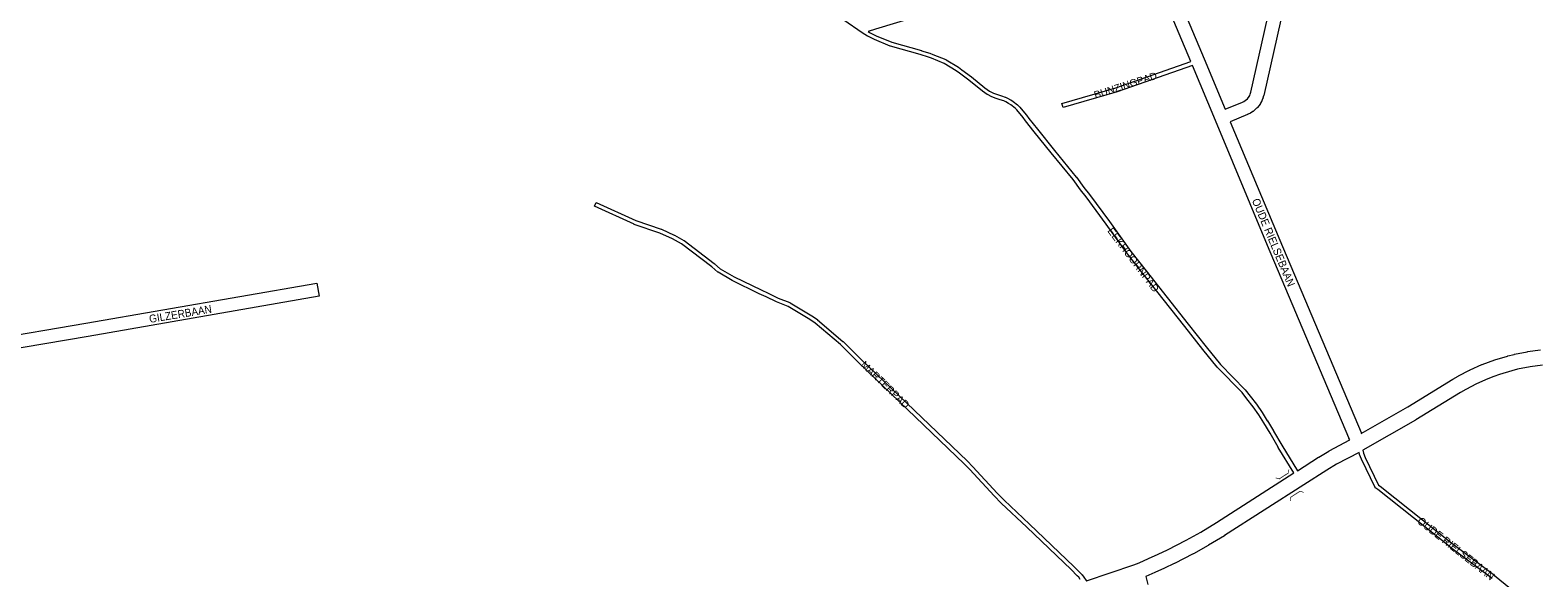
# Model space of a CAD drawing. Header units: metres. Extents: x 123819 to 142731, y 393440 to 405763.
# Tile 5 of 256: x 127330 to 128807, y 395873 to 396409. Entities that reach past the tile are written whole.
import ezdxf
from ezdxf.enums import TextEntityAlignment as Align

# ---------------------------------------------------------------- set-up
doc = ezdxf.new("R2010")
doc.units = ezdxf.units.M
doc.header["$MEASUREMENT"] = 0
for name, color, linetype, lineweight in [('gs-anno-wegen algemeen tekst', 7, 'Continuous', 0), ('gs-knt-aanvullende hoofdweg', 7, 'Continuous', 0), ('gs-knt-paden', 7, 'Continuous', 0), ('gs-knt-wegen algemeen', 7, 'Continuous', 0), ('gs-symb-viaduct', 7, 'Continuous', 0)]:
    doc.layers.add(name, color=color, linetype=linetype, lineweight=lineweight)
doc.styles.add('1.25mm', font='arial.ttf', dxfattribs={"height": 0.002})
doc.styles.add('Style-Arial', font='arial.ttf')

# ---------------------------------------------------------------- blocks, each defined once
blk = doc.blocks.new('gg0-viaduct_110')
at = {"layer": 'gs-symb-viaduct', "linetype": 'Continuous', "extrusion": (0, 0, -1)}
blk.add_hatch(color=7, dxfattribs=at).paths.add_polyline_path([(-5.58, -1.69), (-5.8, -1.4), (-4, 0), (4, 0), (5.8, -1.4), (5.58, -1.69), (3.87, -0.37), (-3.87, -0.37)])
blk = doc.blocks.new('gg0-viaduct_111')
at = {"layer": 'gs-symb-viaduct', "linetype": 'Continuous', "extrusion": (0, 0, -1)}
blk.add_hatch(color=7, dxfattribs=at).paths.add_polyline_path([(-5.58, -1.69), (-5.8, -1.4), (-4, 0), (4, 0), (5.8, -1.4), (5.58, -1.69), (3.87, -0.37), (-3.87, -0.37)])

msp = doc.modelspace()

# ---------------------------------------------------------------- linework, layer by layer
at = {"layer": 'gs-knt-aanvullende hoofdweg', "color": 7, "linetype": 'Continuous', "flags": 128}
for points in [[(128633.9, 396014.3), (128679.4, 396040.5), (128723.4, 396067.5), (128723.5, 396067.6), (128728.8, 396070.6), (128729.1, 396070.8), (128739.9, 396076.4), (128740.1, 396076.5), (128740.4, 396076.6), (128752, 396081.8), (128752.3, 396081.9), (128758.3, 396084.2), (128758.5, 396084.3), (128764.5, 396086.4), (128764.8, 396086.5), (128777, 396090.2), (128777.4, 396090.3), (128783.5, 396091.8), (128783.9, 396091.9), (128796.4, 396094.4), (128796.6, 396094.4), (128796.8, 396094.5), (128809.4, 396096.2)], [(128811.3, 396081.3), (128799.1, 396079.6), (128787, 396077.2), (128781.2, 396075.7), (128769.3, 396072.2), (128763.6, 396070.2), (128757.9, 396068), (128746.7, 396063), (128736.1, 396057.5), (128731.1, 396054.6), (128687.2, 396027.6), (128687, 396027.5), (128635.4, 395997.9)], [(128571.3, 395977.9), (128592, 395991.1), (128592.2, 395991.2), (128602, 395997.1), (128602.1, 395997.2), (128602.3, 395997.3), (128622.5, 396008)], [(128631.7, 395995.9), (128609.5, 395984.2), (128600, 395978.4), (128577.6, 395964.1), (128500, 395914.4), (128499.8, 395914.2), (128484.2, 395904.9), (128484, 395904.8), (128469.5, 395896.7), (128469.2, 395896.5), (128450.8, 395887.1), (128450.6, 395887), (128441.3, 395882.5), (128441.1, 395882.5), (128431.7, 395878.2), (128431.6, 395878.2), (128422.8, 395874.4)], [(128364.6, 395870.1), (128364.9, 395870.2), (128411, 395885.7), (128416.2, 395887.9), (128425.6, 395891.9), (128434.9, 395896.1), (128444, 395900.5), (128462.3, 395909.9), (128476.6, 395917.8), (128492, 395927.1), (128567.9, 395975.7)]]:
    msp.add_lwpolyline(points, dxfattribs=at)
at = {"layer": 'gs-knt-paden', "color": 7, "linetype": 'Continuous', "flags": 128}
for points in [[(128418.6, 396493.5), (128369.2, 396477.8), (128216.4, 396427.7), (128216.4, 396427.7), (128158.1, 396410.3), (128158.1, 396410.3), (128158.1, 396410.3), (128150.9, 396407.8)], [(128567.9, 395975.7), (128552.5, 396000.8), (128552.4, 396000.9), (128544.6, 396014.7), (128538.4, 396024.8), (128533.4, 396032.7), (128528, 396040.6), (128521.9, 396048.3), (128521.9, 396048.3), (128517.1, 396054.5), (128492.9, 396079.1), (128492.9, 396079.2), (128492.8, 396079.2), (128478.7, 396096.6), (128478.7, 396096.6), (128461, 396119.1), (128420, 396171.1), (128404.9, 396190.1), (128404.9, 396190.2), (128404.9, 396190.2), (128383.9, 396219.4), (128364.4, 396245.9), (128358.8, 396252.8), (128358.8, 396252.9), (128358.8, 396252.9), (128351.7, 396262.9), (128330.2, 396289), (128330.2, 396289), (128313.6, 396309.8), (128305.1, 396320.4), (128305.1, 396320.4), (128305, 396320.4), (128302.7, 396323.7), (128296.6, 396331.1), (128294.8, 396332.9), (128290.7, 396336.1), (128288.5, 396337.5), (128285.7, 396339), (128283.7, 396339.9), (128280.3, 396341.1), (128276.3, 396342.4), (128276.2, 396342.4), (128276.2, 396342.4), (128272.1, 396343.9), (128272.1, 396343.9), (128272, 396344), (128271.9, 396344), (128267.9, 396346.1), (128267.8, 396346.1), (128267.7, 396346.2), (128267.6, 396346.2), (128263, 396349.4), (128262.9, 396349.4), (128262.8, 396349.5), (128249.6, 396360.2), (128240.4, 396367.2), (128237.2, 396369.4), (128225.4, 396376.6), (128212.9, 396381.7), (128209.9, 396382.7), (128201.9, 396385.3), (128172.8, 396393.5), (128172.7, 396393.5), (128172.7, 396393.6), (128172.6, 396393.6), (128157.1, 396400), (128157, 396400), (128157, 396400.1), (128150.5, 396403.4), (128150.5, 396403.4), (128150.4, 396403.4), (128145.2, 396406.6), (128145.1, 396406.6), (128145.1, 396406.6), (128145, 396406.6), (128127, 396419.1)], [(128150.9, 396407.8), (128152.4, 396406.9), (128158.7, 396403.7), (128174, 396397.3), (128203.1, 396389.2), (128203.1, 396389.1), (128211.2, 396386.5), (128211.2, 396386.5), (128214.3, 396385.5), (128214.4, 396385.4), (128227.1, 396380.3), (128227.1, 396380.2), (128227.2, 396380.2), (128227.3, 396380.2), (128227.3, 396380.1), (128239.4, 396372.8), (128239.4, 396372.8), (128239.5, 396372.8), (128242.7, 396370.5), (128242.8, 396370.4), (128252.1, 396363.4), (128252.2, 396363.4), (128265.3, 396352.7), (128269.8, 396349.6), (128273.6, 396347.6), (128277.5, 396346.2), (128281.5, 396345), (128281.6, 396344.9), (128281.6, 396344.9), (128285.2, 396343.6), (128285.2, 396343.6), (128285.3, 396343.6), (128287.4, 396342.6), (128287.4, 396342.6), (128287.5, 396342.6), (128290.4, 396341.1), (128290.5, 396341), (128290.6, 396341), (128290.6, 396341), (128293, 396339.4), (128293, 396339.4), (128293.1, 396339.3), (128297.3, 396336), (128297.4, 396335.9), (128297.5, 396335.9), (128299.5, 396333.9), (128299.5, 396333.9), (128299.6, 396333.8), (128299.6, 396333.8), (128305.8, 396326.2), (128305.9, 396326.2), (128305.9, 396326.1), (128308.3, 396322.8), (128316.8, 396312.3), (128316.8, 396312.3), (128333.3, 396291.5), (128354.8, 396265.4), (128354.9, 396265.3), (128354.9, 396265.3), (128362, 396255.3), (128367.6, 396248.4), (128367.6, 396248.3), (128387.2, 396221.8), (128387.2, 396221.8), (128408.1, 396192.6), (128423.2, 396173.6), (128464.2, 396121.5), (128481.9, 396099.1), (128495.9, 396081.9), (128520, 396057.2), (128520.1, 396057.1), (128520.1, 396057.1), (128520.2, 396057), (128525, 396050.8), (128531.1, 396043), (128531.2, 396043), (128531.2, 396042.9), (128536.7, 396035), (128536.8, 396034.9), (128541.8, 396026.9), (128541.9, 396026.9), (128548, 396016.8), (128548, 396016.7), (128555.9, 396002.9), (128571.3, 395977.9)], [(128468.6, 396374.7), (128394.9, 396348.9), (128394.9, 396348.9), (128394.8, 396348.9), (128341.9, 396333.5)], [(128635.4, 395997.9), (128636, 395995), (128637.8, 395990.8), (128650.7, 395963.8), (128652.2, 395962.8), (128652.3, 395962.7), (128652.4, 395962.7), (128722.4, 395907), (128764.3, 395875.6), (128764.4, 395875.5), (128794, 395851.2)], [(128761.9, 395872.4), (128720, 395903.8), (128719.9, 395903.9), (128650, 395959.5), (128648, 395960.7), (128647.9, 395960.8), (128647.9, 395960.8), (128647.8, 395960.9), (128647.7, 395961), (128647.7, 395961), (128647.6, 395961.1), (128647.5, 395961.2), (128647.5, 395961.2), (128647.4, 395961.3), (128647.4, 395961.4), (128647.3, 395961.5), (128647.3, 395961.5), (128634.1, 395989.1), (128634.1, 395989.2), (128634.1, 395989.2), (128632.2, 395993.7), (128632.2, 395993.7), (128632.2, 395993.8), (128632.1, 395993.9), (128632.1, 395994), (128631.7, 395995.9)], [(128422.8, 395874.4), (128424.7, 395866.6)]]:
    msp.add_lwpolyline(points, dxfattribs=at)
for points in [[(128341.9, 396333.5, -0.390624), (128341.9, 396333.5), (128340.7, 396337.3, -0.384462), (128340.7, 396337.4), (128393.6, 396352.7), (128467, 396378.4)], [(128358.7, 395871.3), (128357.2, 395873.6), (128355.7, 395875), (128355.6, 395875.1), (128349.7, 395881.2), (128306.2, 395922.8), (128281.2, 395946.1), (128281.2, 395946.1), (128281.2, 395946.1), (128274.3, 395953.2), (128274.3, 395953.3), (128250.6, 395979), (128245, 395984.8), (128141.7, 396083.6), (128141.7, 396083.6), (128123.7, 396101.5), (128098.9, 396122.5), (128093.7, 396126.1), (128072.6, 396138.8), (128061.3, 396143.1), (128061.2, 396143.1), (128061.1, 396143.1), (128051.2, 396148), (128044.3, 396151.2), (128044.3, 396151.2), (128017.8, 396164.1), (128017.7, 396164.1), (128017.6, 396164.2), (128003.9, 396172.2), (128003.8, 396172.3), (128003.8, 396172.3), (128003.7, 396172.4), (128003.6, 396172.4), (127997.7, 396177.4), (127968.3, 396200), (127959.3, 396205), (127946.9, 396210.6), (127921.9, 396219.1), (127921.8, 396219.1), (127921.8, 396219.1), (127921.7, 396219.2), (127883, 396236.8, -0.384191), (127883, 396236.8), (127884.7, 396240.4, -0.390298), (127884.7, 396240.5), (127923.3, 396222.9), (127948.3, 396214.4), (127948.4, 396214.3), (127948.5, 396214.3), (127961, 396208.6), (127961.1, 396208.6), (127961.2, 396208.6), (127970.4, 396203.4), (127970.5, 396203.4), (127970.6, 396203.3), (127970.6, 396203.3), (128000.2, 396180.6), (128000.3, 396180.6), (128000.3, 396180.5), (128006.1, 396175.6), (128019.6, 396167.7), (128046, 396154.9), (128053, 396151.6), (128053, 396151.6), (128062.8, 396146.8), (128074.2, 396142.5), (128074.2, 396142.5), (128074.3, 396142.5), (128074.4, 396142.4), (128074.5, 396142.4), (128095.8, 396129.5), (128095.9, 396129.5), (128095.9, 396129.5), (128101.3, 396125.8), (128101.3, 396125.7), (128101.4, 396125.7), (128126.3, 396104.5), (128126.4, 396104.5), (128126.5, 396104.4), (128144.5, 396086.5), (128247.8, 395987.7), (128247.8, 395987.6), (128253.5, 395981.8), (128253.6, 395981.8), (128277.2, 395956), (128284, 395949), (128308.9, 395925.7), (128308.9, 395925.7), (128352.5, 395884.1), (128352.5, 395884), (128358.5, 395877.9), (128360.1, 395876.4), (128360.1, 395876.3), (128360.2, 395876.2), (128360.3, 395876.2), (128360.3, 395876.1), (128360.4, 395876), (128362, 395873.6), (128364.5, 395870.3)]]:
    msp.add_lwpolyline(points, format="xyb", dxfattribs=at)
at = {"layer": 'gs-knt-wegen algemeen', "color": 7, "linetype": 'Continuous', "flags": 128}
for points in [[(128270.3, 396734.1), (128311.7, 396690.6), (128311.8, 396690.4), (128330, 396669.8), (128330.1, 396669.6), (128330.2, 396669.5), (128343.4, 396652.8), (128343.6, 396652.6), (128387, 396592.8), (128387.2, 396592.6), (128387.4, 396592.3), (128396.7, 396576.6), (128396.8, 396576.4), (128396.9, 396576.2), (128397, 396576), (128400.7, 396568.1), (128400.7, 396568.1), (128408.5, 396550.9), (128408.6, 396550.8), (128430, 396499.9), (128480, 396381.2), (128480, 396381.2), (128500.6, 396331.7)], [(128500.6, 396331.7), (128517.4, 396338.6), (128518.7, 396339.3), (128520.2, 396340.2), (128522.3, 396342), (128524, 396344.3), (128524.6, 396345.3), (128525.1, 396346.5), (128525.6, 396348.4), (128601.4, 396684.8)], [(128614.5, 396684), (128538.3, 396345.3), (128538.2, 396345.1), (128538.2, 396344.9), (128537.5, 396342.5), (128537.4, 396342.3), (128537.3, 396342.1), (128537.2, 396341.8), (128536.4, 396340), (128536.4, 396339.8), (128536.3, 396339.6), (128536.2, 396339.4), (128535.2, 396337.6), (128535.1, 396337.4), (128535, 396337.2), (128534.8, 396337), (128534.7, 396336.8), (128532.3, 396333.6), (128532.1, 396333.4), (128531.9, 396333.2), (128531.8, 396333), (128531.6, 396332.9), (128531.4, 396332.7), (128528.4, 396330), (128528.2, 396329.9), (128528, 396329.7), (128527.8, 396329.5), (128527.5, 396329.4), (128525.3, 396328), (128525.1, 396327.9), (128524.9, 396327.8), (128524.7, 396327.7), (128522.8, 396326.8), (128522.7, 396326.7), (128522.5, 396326.7), (128505.6, 396319.6)], [(128467, 396378.4), (128418.6, 396493.5)], [(128622.5, 396008), (128621.7, 396009.8), (128621.6, 396010), (128542.1, 396198.4), (128542, 396198.4), (128491, 396320.6), (128491, 396320.7), (128468.6, 396374.7)], [(128505.6, 396319.6), (128554.1, 396203.5), (128633.6, 396015.2), (128633.9, 396014.3)]]:
    msp.add_lwpolyline(points, dxfattribs=at)
msp.add_lwpolyline([(127191.2, 396089.1), (127192.5, 396089.5), (127192.8, 396089.6), (127193, 396089.6), (127193.3, 396089.7), (127384.8, 396122.2), (127611.1, 396161.5, -0.371768), (127611.1, 396161.5), (127613.3, 396148.7, -0.371771), (127613.3, 396148.7), (127387, 396109.3), (127387, 396109.3), (127195.9, 396076.9), (127195.5, 396076.8), (127198, 396069.5), (127198.1, 396069.2), (127208.7, 396034), (127208.8, 396033.7), (127213.5, 396014.7), (127224.1, 395982.4), (127224.2, 395982.1), (127316.9, 395651.1), (127340.3, 395573.6)], format="xyb", dxfattribs=at)

# ---------------------------------------------------------------- block references
at = {"layer": 'gs-symb-viaduct', "color": 7, "linetype": 'Continuous', "extrusion": (0, 0, -1), "yscale": 2.02331084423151}
for name, p, xscale, zscale, rotation in [('gg0-viaduct_111', (-128558.2, 395972.5), 1.36093757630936, 1.36093757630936, 147.002294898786), ('gg0-viaduct_110', (-128569.1, 395955.2), 1.360937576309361, 1.360937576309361, 327.002294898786)]:
    msp.add_blockref(name, p, dxfattribs=dict(at, xscale=xscale, zscale=zscale, rotation=rotation))

# ---------------------------------------------------------------- texts
at = {"layer": 'gs-anno-wegen algemeen tekst', "color": 7, "style": 'Style-Arial'}
for s, rotation, p in [('BUNZINGPAD', 17.8001, (128402.9, 396355.3)), ('MARTERPAD', 315.9408, (128167.6, 396062.1))]:
    msp.add_text(s, height=7, rotation=rotation, dxfattribs=at).set_placement(p, align=Align.MIDDLE_CENTER)
at = {"layer": 'gs-anno-wegen algemeen tekst', "color": 7, "style": 'Style-Arial', "width": 0.909091}
for s, rotation, p in [('OUDE RIELSEBAAN', 292.6809, (128547.9, 396201.4)), ('GILZERBAAN', 9.3834, (127477.4, 396131.4)), ('OUDE RIELSEBAAN', 321.8271, (128726.6, 395901.7))]:
    msp.add_text(s, height=7.7, rotation=rotation, dxfattribs=at).set_placement(p, align=Align.MIDDLE_CENTER)
at = {"layer": 'gs-anno-wegen algemeen tekst', "color": 7, "insert": (128410.6, 396184.3), "char_height": 7, "attachment_point": 5, "rotation": 307.1527, "line_spacing_factor": 0.6, "style": '1.25mm'}
msp.add_mtext('EEKHOORNPAD', dxfattribs=at)

doc.saveas('drawing.dxf')
